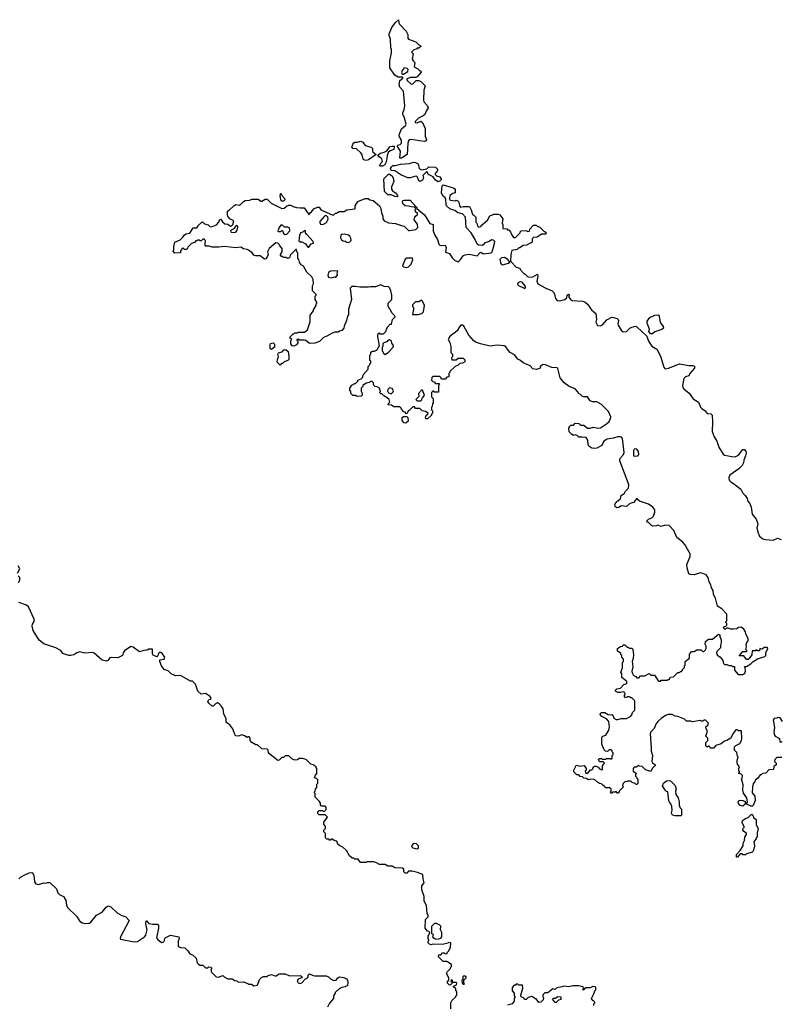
# Model space of a CAD drawing. Extents: x 2029826 to 2248070, y 228728 to 402406.
# Tile 239 of 256: x 2144277 to 2153036, y 369148 to 380488. Entities that reach past the tile are written whole.
import ezdxf

# ---------------------------------------------------------------- set-up
doc = ezdxf.new("R2010")
doc.units = 0

msp = doc.modelspace()

# ---------------------------------------------------------------- linework, layer by layer
at = {"layer": '0CON10XD'}
for points in [[(2148675, 378893), (2148654, 378894), (2148664, 378975), (2148622, 379035), (2148630, 379045), (2148658, 379052), (2148672, 379068), (2148675, 379100), (2148648, 379145), (2148648, 379162), (2148675, 379232), (2148719, 379271), (2148728, 379285), (2148705, 379370), (2148688, 379395), (2148688, 379415), (2148704, 379455), (2148711, 379495), (2148697, 379665), (2148655, 379712), (2148648, 379738), (2148653, 379787), (2148690, 379815), (2148690, 379825), (2148635, 379828), (2148595, 379848), (2148540, 379935), (2148538, 380015), (2148558, 380105), (2148560, 380145), (2148552, 380165), (2148548, 380265), (2148532, 380305), (2148532, 380325), (2148563, 380397), (2148604, 380456), (2148638, 380488), (2148643, 380453), (2148652, 380435), (2148728, 380358), (2148747, 380317), (2148748, 380275), (2148753, 380263), (2148840, 380235), (2148875, 380200), (2148900, 380185), (2148875, 380160), (2148855, 380160), (2148845, 380150), (2148815, 380140), (2148790, 380115), (2148808, 380095), (2148797, 380035), (2148807, 380015), (2148827, 379995), (2148820, 379945), (2148863, 379923), (2148885, 379900), (2148895, 379900), (2148900, 379885), (2148855, 379832), (2148837, 379823), (2148775, 379823), (2148730, 379805), (2148742, 379785), (2148785, 379747), (2148805, 379748), (2148843, 379787), (2148875, 379788), (2148895, 379778), (2148948, 379725), (2148932, 379678), (2148926, 379565), (2148932, 379542), (2148974, 379495), (2148980, 379475), (2148956, 379434), (2148944, 379395), (2148925, 379380), (2148870, 379355), (2148830, 379315), (2148830, 379305), (2148855, 379302), (2148895, 379318), (2148915, 379303), (2148947, 379235), (2148946, 379146), (2148960, 379105), (2148956, 379094), (2148936, 379084), (2148785, 379108), (2148762, 379105), (2148754, 379095), (2148748, 379065), (2148740, 378935), (2148675, 378893)], [(2148695, 379860), (2148747, 379893), (2148750, 379915), (2148738, 379928), (2148705, 379932), (2148680, 379905), (2148674, 379875), (2148682, 379862), (2148695, 379860)], [(2148265, 378868), (2148240, 378875), (2148233, 378883), (2148222, 378932), (2148206, 378956), (2148155, 379001), (2148114, 379004), (2148100, 379015), (2148114, 379055), (2148125, 379070), (2148135, 379078), (2148165, 379078), (2148205, 379090), (2148228, 379078), (2148255, 379040), (2148325, 379020), (2148340, 379005), (2148338, 378975), (2148342, 378965), (2148380, 378935), (2148295, 378873), (2148265, 378868)], [(2148433, 378803), (2148423, 378813), (2148434, 378835), (2148453, 378855), (2148449, 378885), (2148415, 378908), (2148403, 378927), (2148428, 378952), (2148475, 378962), (2148505, 378978), (2148543, 379027), (2148565, 379032), (2148590, 379030), (2148585, 378993), (2148542, 378978), (2148522, 378958), (2148508, 378925), (2148506, 378884), (2148495, 378840), (2148483, 378817), (2148455, 378803), (2148433, 378803)], [(2149095, 378622), (2149065, 378640), (2149040, 378680), (2148984, 378704), (2148965, 378740), (2148920, 378695), (2148928, 378665), (2148915, 378642), (2148885, 378624), (2148872, 378632), (2148859, 378675), (2148848, 378685), (2148825, 378684), (2148775, 378668), (2148745, 378668), (2148665, 378700), (2148595, 378746), (2148553, 378753), (2148548, 378775), (2148557, 378793), (2148575, 378808), (2148605, 378808), (2148664, 378826), (2148765, 378834), (2148815, 378848), (2148835, 378845), (2148865, 378830), (2148879, 378775), (2148905, 378759), (2148965, 378770), (2148988, 378792), (2149065, 378790), (2149087, 378767), (2149088, 378755), (2149075, 378730), (2149062, 378718), (2149060, 378705), (2149075, 378690), (2149115, 378680), (2149130, 378655), (2149130, 378645), (2149118, 378632), (2149095, 378622)], [(2148625, 378448), (2148595, 378453), (2148555, 378473), (2148515, 378472), (2148478, 378508), (2148470, 378655), (2148525, 378710), (2148535, 378710), (2148565, 378690), (2148578, 378665), (2148587, 378625), (2148560, 378565), (2148558, 378535), (2148569, 378519), (2148606, 378495), (2148627, 378465), (2148630, 378455), (2148625, 378448)], [(2148190, 376345), (2148208, 376352), (2148228, 376372), (2148232, 376398), (2148288, 376462), (2148290, 376495), (2148308, 376512), (2148310, 376525), (2148320, 376535), (2148320, 376555), (2148310, 376565), (2148310, 376625), (2148320, 376635), (2148322, 376658), (2148335, 376670), (2148365, 376670), (2148375, 376680), (2148388, 376682), (2148420, 376735), (2148400, 376835), (2148402, 376868), (2148415, 376880), (2148425, 376870), (2148468, 376872), (2148498, 376902), (2148500, 376925), (2148510, 376935), (2148510, 376945), (2148545, 376980), (2148558, 376982), (2148570, 377035), (2148600, 377065), (2148598, 377078), (2148562, 377112), (2148548, 377148), (2148532, 377162), (2148530, 377175), (2148520, 377185), (2148520, 377225), (2148558, 377262), (2148562, 377275), (2148562, 377315), (2148552, 377365), (2148540, 377395), (2148525, 377410), (2148475, 377417), (2148435, 377434), (2148375, 377410), (2148315, 377413), (2148294, 377406), (2148195, 377407), (2148145, 377417), (2148100, 377415), (2148082, 377395), (2148098, 377265), (2148064, 377156), (2148062, 377088), (2148052, 377075), (2148042, 377025), (2148013, 376957), (2148010, 376935), (2147985, 376910), (2147958, 376902), (2147945, 376890), (2147905, 376888), (2147875, 376878), (2147815, 376842), (2147775, 376830), (2147728, 376782), (2147677, 376763), (2147615, 376760), (2147572, 376792), (2147555, 376798), (2147498, 376798), (2147485, 376810), (2147470, 376805), (2147470, 376795), (2147478, 376788), (2147478, 376765), (2147465, 376742), (2147435, 376730), (2147413, 376733), (2147398, 376755), (2147400, 376795), (2147410, 376805), (2147392, 376822), (2147390, 376835), (2147425, 376870), (2147435, 376870), (2147445, 376880), (2147475, 376880), (2147485, 376890), (2147555, 376890), (2147590, 376915), (2147622, 377008), (2147623, 377087), (2147660, 377135), (2147660, 377145), (2147690, 377195), (2147690, 377215), (2147700, 377225), (2147700, 377235), (2147680, 377265), (2147680, 377305), (2147690, 377315), (2147690, 377325), (2147650, 377365), (2147650, 377425), (2147660, 377445), (2147658, 377495), (2147642, 377525), (2147585, 377582), (2147545, 377650), (2147520, 377665), (2147500, 377695), (2147490, 377725), (2147480, 377735), (2147480, 377805), (2147470, 377815), (2147465, 377840), (2147455, 377840), (2147390, 377775), (2147387, 377753), (2147375, 377740), (2147355, 377740), (2147345, 377750), (2147315, 377750), (2147305, 377760), (2147292, 377762), (2147280, 377775), (2147280, 377785), (2147300, 377815), (2147300, 377855), (2147272, 377882), (2147270, 377895), (2147250, 377915), (2147225, 377920), (2147148, 377855), (2147132, 377815), (2147137, 377785), (2147132, 377765), (2147110, 377735), (2147095, 377732), (2147045, 377768), (2146995, 377770), (2146975, 377778), (2146953, 377803), (2146910, 377835), (2146895, 377843), (2146855, 377850), (2146825, 377870), (2146765, 377860), (2146635, 377877), (2146565, 377868), (2146495, 377868), (2146459, 377879), (2146421, 377881), (2146413, 377893), (2146413, 377913), (2146417, 377937), (2146405, 377960), (2146385, 377960), (2146365, 377940), (2146355, 377940), (2146345, 377950), (2146325, 377950), (2146315, 377940), (2146305, 377940), (2146288, 377922), (2146255, 377910), (2146212, 377868), (2146210, 377855), (2146198, 377842), (2146175, 377840), (2146155, 377860), (2146142, 377848), (2146140, 377835), (2146130, 377825), (2146128, 377802), (2146065, 377800), (2146040, 377825), (2146050, 377835), (2146050, 377885), (2146057, 377893), (2146064, 377926), (2146126, 377954), (2146156, 377984), (2146175, 378012), (2146195, 378022), (2146235, 378030), (2146275, 378090), (2146318, 378092), (2146330, 378105), (2146330, 378115), (2146375, 378156), (2146385, 378157), (2146406, 378136), (2146448, 378125), (2146468, 378108), (2146485, 378102), (2146544, 378126), (2146570, 378155), (2146578, 378185), (2146592, 378192), (2146611, 378161), (2146639, 378139), (2146673, 378133), (2146705, 378112), (2146717, 378113), (2146732, 378128), (2146742, 378172), (2146698, 378195), (2146674, 378224), (2146668, 378245), (2146668, 378282), (2146690, 378295), (2146744, 378346), (2146765, 378358), (2146807, 378353), (2146825, 378362), (2146854, 378396), (2146874, 378406), (2146925, 378408), (2146955, 378420), (2147023, 378423), (2147055, 378397), (2147065, 378397), (2147105, 378422), (2147125, 378422), (2147172, 378375), (2147295, 378312), (2147322, 378318), (2147351, 378339), (2147375, 378352), (2147395, 378352), (2147425, 378337), (2147465, 378327), (2147505, 378320), (2147552, 378322), (2147598, 378258), (2147605, 378240), (2147620, 378265), (2147636, 378274), (2147665, 378310), (2147705, 378330), (2147725, 378330), (2147745, 378300), (2147875, 378240), (2147895, 378240), (2147915, 378260), (2147925, 378260), (2147955, 378280), (2148015, 378280), (2148045, 378300), (2148135, 378310), (2148140, 378315), (2148140, 378345), (2148170, 378395), (2148255, 378430), (2148289, 378429), (2148310, 378415), (2148346, 378406), (2148420, 378345), (2148437, 378315), (2148442, 378265), (2148460, 378225), (2148460, 378195), (2148475, 378170), (2148525, 378148), (2148605, 378142), (2148685, 378113), (2148705, 378112), (2148755, 378062), (2148765, 378060), (2148837, 378073), (2148860, 378095), (2148858, 378135), (2148819, 378185), (2148823, 378207), (2148835, 378227), (2148858, 378245), (2148858, 378255), (2148833, 378275), (2148831, 378289), (2148840, 378315), (2148828, 378328), (2148785, 378332), (2148755, 378342), (2148715, 378343), (2148692, 378362), (2148684, 378386), (2148690, 378405), (2148705, 378411), (2148775, 378408), (2148840, 378335), (2148850, 378325), (2148852, 378312), (2148939, 378239), (2149001, 378141), (2149038, 378128), (2149040, 378055), (2149056, 378006), (2149088, 377958), (2149104, 377904), (2149115, 377892), (2149135, 377888), (2149175, 377890), (2149187, 377863), (2149182, 377812), (2149226, 377796), (2149258, 377745), (2149285, 377718), (2149325, 377700), (2149353, 377725), (2149387, 377773), (2149405, 377782), (2149453, 377787), (2149545, 377770), (2149585, 377810), (2149600, 377805), (2149615, 377790), (2149705, 377802), (2149716, 377815), (2149741, 377895), (2149747, 377935), (2149735, 377950), (2149715, 377952), (2149675, 377930), (2149635, 377918), (2149616, 377894), (2149602, 377888), (2149565, 377892), (2149544, 377904), (2149522, 377955), (2149477, 378035), (2149417, 378095), (2149412, 378215), (2149375, 378254), (2149322, 378262), (2149289, 378289), (2149231, 378311), (2149193, 378343), (2149188, 378355), (2149184, 378425), (2149177, 378437), (2149148, 378458), (2149134, 378494), (2149142, 378575), (2149155, 378588), (2149257, 378557), (2149278, 378548), (2149290, 378535), (2149290, 378495), (2149263, 378487), (2149232, 378465), (2149228, 378425), (2149235, 378410), (2149295, 378403), (2149305, 378408), (2149325, 378400), (2149337, 378377), (2149343, 378343), (2149355, 378330), (2149385, 378338), (2149458, 378338), (2149477, 378297), (2149490, 378245), (2149508, 378238), (2149530, 378215), (2149530, 378155), (2149540, 378145), (2149550, 378115), (2149565, 378100), (2149590, 378105), (2149592, 378118), (2149665, 378180), (2149692, 378228), (2149725, 378240), (2149735, 378250), (2149785, 378250), (2149805, 378240), (2149840, 378195), (2149832, 378145), (2149840, 378125), (2149842, 378082), (2149885, 378080), (2149895, 378070), (2149908, 378068), (2149930, 378045), (2149940, 378015), (2149965, 377980), (2149985, 377980), (2150040, 378035), (2150040, 378045), (2150053, 378057), (2150115, 378060), (2150125, 378050), (2150148, 378052), (2150150, 378075), (2150195, 378120), (2150225, 378120), (2150235, 378110), (2150265, 378100), (2150315, 378050), (2150325, 378050), (2150340, 378035), (2150335, 378020), (2150285, 378018), (2150237, 377983), (2150192, 377978), (2150180, 377965), (2150180, 377925), (2150175, 377920), (2150165, 377920), (2150115, 377890), (2150073, 377887), (2150035, 377860), (2150025, 377860), (2150005, 377840), (2149945, 377830), (2149932, 377785), (2149930, 377705), (2149938, 377698), (2149995, 377640), (2150038, 377628), (2150042, 377612), (2150085, 377560), (2150095, 377560), (2150125, 377532), (2150145, 377522), (2150185, 377528), (2150238, 377558), (2150242, 377535), (2150233, 377475), (2150243, 377445), (2150335, 377396), (2150410, 377365), (2150428, 377345), (2150436, 377326), (2150446, 377276), (2150466, 377256), (2150495, 377249), (2150556, 377264), (2150578, 377285), (2150580, 377315), (2150595, 377328), (2150610, 377315), (2150600, 377305), (2150602, 377292), (2150625, 377262), (2150640, 377255), (2150758, 377248), (2150785, 377240), (2150815, 377212), (2150860, 377145), (2150910, 377105), (2150920, 377035), (2150912, 377005), (2150930, 376965), (2150965, 376963), (2150990, 376975), (2151037, 377033), (2151095, 377062), (2151115, 377060), (2151156, 377046), (2151170, 377035), (2151173, 377025), (2151166, 376985), (2151170, 376970), (2151205, 376912), (2151228, 376895), (2151265, 376897), (2151304, 376936), (2151325, 376948), (2151367, 376957), (2151385, 376950), (2151500, 376845), (2151512, 376808)], [(2147295, 378398), (2147284, 378414), (2147278, 378465), (2147285, 378490), (2147299, 378459), (2147330, 378425), (2147332, 378415), (2147315, 378400), (2147295, 378398)], [(2147755, 378129), (2147775, 378133), (2147809, 378151), (2147828, 378192), (2147827, 378215), (2147810, 378230), (2147795, 378232), (2147785, 378226), (2147735, 378165), (2147733, 378153), (2147741, 378135), (2147755, 378129)], [(2146735, 378038), (2146765, 378040), (2146782, 378065), (2146787, 378097), (2146787, 378107), (2146775, 378120), (2146750, 378095), (2146750, 378085), (2146740, 378075), (2146715, 378070), (2146703, 378055), (2146713, 378043), (2146735, 378038)], [(2147335, 378016), (2147355, 378019), (2147386, 378055), (2147382, 378092), (2147365, 378100), (2147328, 378098), (2147302, 378122), (2147285, 378120), (2147264, 378096), (2147250, 378055), (2147255, 378050), (2147285, 378050), (2147295, 378060), (2147305, 378060), (2147314, 378024), (2147335, 378016)], [(2147605, 377870), (2147635, 377906), (2147660, 377915), (2147657, 377935), (2147583, 378015), (2147570, 378035), (2147568, 378058), (2147555, 378060), (2147538, 378042), (2147510, 378035), (2147498, 378002), (2147493, 377943), (2147505, 377930), (2147525, 377930), (2147567, 377907), (2147595, 377870), (2147605, 377870)], [(2148065, 377924), (2148080, 377930), (2148094, 377946), (2148092, 377972), (2148077, 377997), (2148065, 378006), (2148017, 378017), (2147987, 378013), (2147976, 378005), (2147971, 377975), (2147982, 377952), (2148002, 377941), (2148025, 377939), (2148045, 377926), (2148065, 377924)], [(2148735, 377634), (2148755, 377641), (2148786, 377674), (2148806, 377725), (2148801, 377741), (2148735, 377743), (2148715, 377729), (2148684, 377654), (2148695, 377641), (2148735, 377634)], [(2149835, 377664), (2149906, 377684), (2149920, 377695), (2149898, 377725), (2149861, 377751), (2149825, 377747), (2149808, 377725), (2149812, 377692), (2149823, 377673), (2149835, 377664)], [(2147863, 377517), (2147907, 377527), (2147915, 377520), (2147938, 377545), (2147933, 377565), (2147940, 377595), (2147855, 377592), (2147832, 377578), (2147825, 377545), (2147834, 377524), (2147863, 377517)], [(2150095, 377393), (2150103, 377405), (2150096, 377425), (2150065, 377464), (2150045, 377471), (2150024, 377466), (2150011, 377445), (2150015, 377429), (2150095, 377393)], [(2148802, 377092), (2148865, 377093), (2148907, 377103), (2148926, 377124), (2148938, 377195), (2148917, 377247), (2148905, 377260), (2148875, 377240), (2148833, 377237), (2148800, 377205), (2148800, 377185), (2148810, 377175), (2148812, 377155), (2148802, 377092)], [(2151542, 376872), (2151520, 376905), (2151530, 376915), (2151530, 376925), (2151503, 376993), (2151502, 377015), (2151535, 377058), (2151590, 377085), (2151625, 377090), (2151638, 377085), (2151642, 377075), (2151647, 377025), (2151656, 376996), (2151688, 376955), (2151692, 376935), (2151670, 376920), (2151590, 376895), (2151565, 376872), (2151542, 376872)], [(2151240, 372705), (2151250, 372715), (2151245, 372740), (2151225, 372748), (2151195, 372738), (2151165, 372738), (2151140, 372755), (2151140, 372765), (2151155, 372780), (2151195, 372790), (2151235, 372830), (2151270, 372845), (2151268, 372868), (2151212, 372912), (2151210, 372955), (2151200, 372975), (2151218, 373025), (2151220, 373085), (2151230, 373095), (2151230, 373125), (2151210, 373145), (2151210, 373165), (2151200, 373175), (2151198, 373188), (2151178, 373208), (2151160, 373215), (2151162, 373248), (2151195, 373270), (2151218, 373272), (2151225, 373290), (2151245, 373290), (2151272, 373262), (2151285, 373260), (2151295, 373250), (2151325, 373250), (2151337, 373237), (2151347, 373175), (2151343, 373135), (2151331, 373095), (2151336, 373035), (2151328, 372985), (2151330, 372965), (2151342, 372942), (2151355, 372930), (2151368, 372928), (2151385, 372910), (2151405, 372910), (2151425, 372930), (2151475, 372930), (2151525, 372960), (2151545, 372940), (2151588, 372938), (2151635, 372870), (2151655, 372870), (2151665, 372880), (2151735, 372880), (2151745, 372890), (2151755, 372890), (2151772, 372918), (2151805, 372920), (2151855, 372970), (2151875, 372970), (2151885, 372980), (2151898, 372982), (2151910, 372995), (2151910, 373005), (2151932, 373028), (2151933, 373047), (2151940, 373055), (2151942, 373098), (2151990, 373135), (2151990, 373185), (2152002, 373198), (2152015, 373210), (2152045, 373212), (2152075, 373230), (2152095, 373232), (2152125, 373230), (2152145, 373210), (2152155, 373210), (2152175, 373230), (2152182, 373248), (2152182, 373272), (2152172, 373295), (2152174, 373326), (2152208, 373352), (2152257, 373353), (2152325, 373410), (2152340, 373405), (2152340, 373385), (2152356, 373346), (2152356, 373316), (2152347, 373285), (2152347, 373253), (2152305, 373210), (2152303, 373193), (2152310, 373175), (2152335, 373150), (2152345, 373150), (2152375, 373110), (2152382, 373072), (2152392, 373062), (2152422, 373062), (2152448, 373052), (2152475, 373050), (2152485, 373040), (2152508, 373038), (2152510, 372995), (2152550, 372945), (2152605, 372948), (2152629, 372961), (2152636, 372984), (2152630, 373025), (2152622, 373038), (2152645, 373040), (2152695, 373068), (2152724, 373096), (2152773, 373127), (2152858, 373155), (2152868, 373165), (2152870, 373195), (2152892, 373245), (2152885, 373258), (2152855, 373258), (2152825, 373240), (2152802, 373248), (2152795, 373220), (2152775, 373220), (2152765, 373230), (2152745, 373220), (2152712, 373218), (2152710, 373175), (2152679, 373131), (2152665, 373120), (2152645, 373120), (2152615, 373160), (2152562, 373162), (2152605, 373210), (2152645, 373210), (2152650, 373215), (2152650, 373225), (2152640, 373235), (2152648, 373265), (2152643, 373293), (2152650, 373315), (2152666, 373334), (2152667, 373363), (2152642, 373405), (2152635, 373440), (2152615, 373470), (2152585, 373492), (2152555, 373487), (2152535, 373473), (2152495, 373468), (2152465, 373468), (2152435, 373480), (2152415, 373480), (2152405, 373470), (2152395, 373470), (2152382, 373482), (2152392, 373498), (2152408, 373502), (2152420, 373515), (2152420, 373535), (2152410, 373545), (2152410, 373555), (2152420, 373565), (2152422, 373642), (2152363, 373703), (2152314, 373734), (2152289, 373825), (2152267, 373867), (2152263, 373915), (2152244, 373944), (2152235, 373980), (2152218, 374015), (2152206, 374065), (2152183, 374095), (2152145, 374112), (2152114, 374116), (2152045, 374094), (2151997, 374097), (2151983, 374105), (2151964, 374174), (2151961, 374215), (2151999, 374305), (2151997, 374335), (2151936, 374445), (2151911, 374475), (2151846, 374526), (2151811, 374605), (2151755, 374664), (2151715, 374666), (2151665, 374653), (2151625, 374666), (2151605, 374659), (2151565, 374656), (2151551, 374661), (2151515, 374700), (2151502, 374702), (2151500, 374715), (2151520, 374735), (2151555, 374752), (2151575, 374772), (2151592, 374815), (2151593, 374845), (2151568, 374875), (2151517, 374907), (2151415, 374942), (2151385, 374970), (2151375, 374970), (2151370, 374955), (2151344, 374926), (2151303, 374917), (2151265, 374882), (2151205, 374890), (2151175, 374870), (2151155, 374868), (2151135, 374880), (2151130, 374905), (2151145, 374930), (2151175, 374960), (2151185, 374960), (2151195, 374970), (2151205, 375010), (2151243, 375037), (2151255, 375060), (2151287, 375093), (2151293, 375133), (2151283, 375155), (2151188, 375408), (2151188, 375425), (2151196, 375444), (2151229, 375481), (2151238, 375505), (2151217, 375665), (2151209, 375679), (2151195, 375686), (2151165, 375685), (2151115, 375670), (2151041, 375659), (2151004, 375636), (2150982, 375585), (2150925, 375552), (2150895, 375548), (2150865, 375552), (2150832, 375575), (2150822, 375595), (2150818, 375645), (2150800, 375675), (2150755, 375682), (2150715, 375680), (2150695, 375700), (2150675, 375708), (2150655, 375700), (2150645, 375710), (2150635, 375710), (2150603, 375743), (2150600, 375785), (2150610, 375795), (2150610, 375805), (2150625, 375820), (2150655, 375820), (2150675, 375840), (2150717, 375837), (2150735, 375820), (2150775, 375820), (2150815, 375782), (2150845, 375782), (2150883, 375797), (2150935, 375782), (2150965, 375787), (2151036, 375834), (2151065, 375862), (2151082, 375895), (2151086, 375915), (2151056, 375975), (2150975, 376056), (2150925, 376086), (2150908, 376088), (2150875, 376087), (2150845, 376098), (2150814, 376144), (2150775, 376143), (2150755, 376152), (2150730, 376175), (2150715, 376180), (2150702, 376205), (2150672, 376235), (2150604, 376264), (2150547, 376306), (2150502, 376362), (2150475, 376470), (2150467, 376477), (2150405, 376482), (2150332, 376512), (2150305, 376516), (2150275, 376498), (2150265, 376470), (2150225, 376460), (2150188, 376468), (2150155, 376502), (2150076, 376536), (2150045, 376563), (2150015, 376580), (2149975, 376630), (2149927, 376657), (2149901, 376681), (2149875, 376722), (2149855, 376732), (2149775, 376740), (2149695, 376728), (2149584, 376754), (2149526, 376776), (2149502, 376792), (2149450, 376855), (2149390, 376960), (2149375, 376972), (2149358, 376972), (2149342, 376952), (2149316, 376904), (2149231, 376839), (2149210, 376805), (2149232, 376772), (2149240, 376725), (2149240, 376655), (2149260, 376635), (2149260, 376605), (2149250, 376595), (2149252, 376572), (2149305, 376570), (2149325, 376590), (2149385, 376590), (2149402, 376572), (2149402, 376548), (2149377, 376533), (2149345, 376530), (2149325, 376510), (2149290, 376495), (2149230, 376435), (2149230, 376425), (2149220, 376415), (2149220, 376375), (2149195, 376370), (2149175, 376350), (2149135, 376350), (2149128, 376368), (2149115, 376380), (2149035, 376380), (2149022, 376368), (2149020, 376335), (2149035, 376320), (2149048, 376318), (2149065, 376300), (2149105, 376300), (2149110, 376285), (2149100, 376275), (2149100, 376200), (2149055, 376200), (2149045, 376210), (2149035, 376210), (2149020, 376195), (2149020, 376145), (2149040, 376125), (2149040, 376075), (2149030, 376065), (2149027, 376033), (2149020, 376025), (2149020, 375995), (2149030, 375985), (2149030, 375955), (2149020, 375945), (2149020, 375935), (2148975, 375890), (2148955, 375890), (2148950, 375915), (2148965, 375940), (2148978, 375942), (2148980, 375955), (2148950, 375975), (2148913, 375983), (2148885, 376010), (2148835, 376010), (2148825, 376030), (2148805, 376030), (2148765, 375990), (2148750, 375985), (2148738, 375952), (2148725, 375950), (2148718, 375968), (2148702, 375972), (2148672, 376002), (2148670, 376015), (2148655, 376030), (2148585, 376030), (2148557, 376047), (2148522, 376052), (2148520, 376065), (2148540, 376085), (2148530, 376115), (2148510, 376135), (2148470, 376155), (2148448, 376178), (2148435, 376180), (2148420, 376195), (2148430, 376205), (2148420, 376245), (2148395, 376260), (2148372, 376262), (2148352, 376282), (2148350, 376305), (2148335, 376320), (2148315, 376320), (2148305, 376310), (2148268, 376302), (2148230, 376275), (2148230, 376265), (2148210, 376245), (2148210, 376205), (2148217, 376197), (2148220, 376165), (2148208, 376152), (2148165, 376150), (2148145, 376160), (2148112, 376162), (2148090, 376185), (2148090, 376205), (2148080, 376215), (2148080, 376245), (2148100, 376280), (2148135, 376300), (2148145, 376300), (2148170, 376325), (2148170, 376335), (2148190, 376345)], [(2147175, 376690), (2147163, 376703), (2147160, 376745), (2147165, 376758), (2147197, 376767), (2147212, 376752), (2147210, 376715), (2147175, 376690)], [(2148485, 376632), (2148525, 376658), (2148578, 376715), (2148580, 376735), (2148563, 376763), (2148560, 376785), (2148535, 376800), (2148522, 376798), (2148505, 376780), (2148472, 376768), (2148460, 376755), (2148460, 376725), (2148450, 376715), (2148450, 376675), (2148460, 376665), (2148462, 376652), (2148485, 376632)], [(2151512, 376808), (2151518, 376785), (2151555, 376728), (2151614, 376694), (2151657, 376615), (2151693, 376485), (2151705, 376472), (2151715, 376468), (2151750, 376475), (2151875, 376523), (2151985, 376507), (2152025, 376507), (2152048, 376498), (2152047, 376475), (2151996, 376414), (2151982, 376388), (2151945, 376374), (2151924, 376355), (2151911, 376275), (2151914, 376254), (2151927, 376235), (2151986, 376186), (2152032, 376122), (2152093, 376085), (2152116, 376026), (2152131, 376011), (2152170, 375985), (2152195, 375952), (2152235, 375950), (2152250, 375935), (2152254, 375855), (2152250, 375745), (2152274, 375684), (2152307, 375635), (2152328, 375565), (2152378, 375485), (2152392, 375472), (2152479, 375459), (2152515, 375453), (2152555, 375474), (2152605, 375537), (2152625, 375538), (2152640, 375515), (2152643, 375497), (2152637, 375465), (2152616, 375415), (2152612, 375385), (2152596, 375355), (2152559, 375315), (2152455, 375241), (2152443, 375217), (2152443, 375203), (2152448, 375185), (2152465, 375166), (2152498, 375148), (2152580, 375080), (2152604, 375035), (2152630, 375010), (2152654, 374975), (2152664, 374945), (2152686, 374916), (2152700, 374875), (2152712, 374795), (2152759, 374735), (2152772, 374695), (2152778, 374675), (2152767, 374635), (2152776, 374585), (2152795, 374539), (2152835, 374508), (2152865, 374502), (2152955, 374494), (2153005, 374518), (2153045, 374500)], [(2147275, 376510), (2147242, 376545), (2147244, 376575), (2147258, 376605), (2147249, 376635), (2147259, 376651), (2147298, 376662), (2147320, 376685), (2147347, 376687), (2147367, 376667), (2147377, 376615), (2147377, 376575), (2147365, 376562), (2147323, 376547), (2147305, 376530), (2147292, 376528), (2147275, 376510)], [(2148555, 376180), (2148578, 376202), (2148580, 376215), (2148565, 376240), (2148535, 376248), (2148515, 376230), (2148513, 376213), (2148525, 376190), (2148555, 376180)], [(2148895, 376100), (2148908, 376112), (2148912, 376128), (2148925, 376140), (2148938, 376165), (2148915, 376220), (2148905, 376220), (2148870, 376185), (2148872, 376148), (2148840, 376115), (2148855, 376100), (2148895, 376100)], [(2148725, 375842), (2148700, 375845), (2148680, 375875), (2148680, 375905), (2148695, 375920), (2148735, 375920), (2148747, 375907), (2148750, 375865), (2148725, 375842)], [(2151355, 375461), (2151395, 375464), (2151405, 375480), (2151404, 375515), (2151385, 375541), (2151362, 375545), (2151349, 375535), (2151346, 375525), (2151346, 375466), (2151355, 375461)], [(2144252, 374115), (2144278, 374165), (2144258, 374198)], [(2144262, 374005), (2144280, 374035), (2144280, 374065), (2144260, 374085)], [(2149258, 369392), (2149235, 369370), (2149222, 369372), (2149202, 369392), (2149202, 369408), (2149220, 369425), (2149220, 369455), (2149192, 369505), (2149202, 369528), (2149238, 369562), (2149240, 369575), (2149250, 369585), (2149248, 369608), (2149195, 369640), (2149155, 369640), (2149100, 369695), (2149102, 369718), (2149125, 369720), (2149145, 369740), (2149165, 369740), (2149175, 369730), (2149198, 369732), (2149200, 369745), (2149220, 369765), (2149238, 369805), (2149240, 369855), (2149215, 369860), (2149207, 369853), (2149145, 369837), (2149035, 369840), (2149015, 369832), (2148995, 369840), (2148980, 369855), (2148980, 369875), (2148990, 369885), (2148990, 369895), (2148980, 369905), (2148980, 369935), (2148990, 369945), (2149000, 369975), (2148988, 369988), (2148975, 369990), (2148948, 370025), (2148951, 370125), (2148980, 370155), (2148982, 370175), (2148970, 370195), (2148962, 370285), (2148936, 370335), (2148935, 370390), (2148908, 370468), (2148908, 370512), (2148936, 370546), (2148922, 370595), (2148920, 370645), (2148857, 370667), (2148795, 370680), (2148755, 370680), (2148735, 370660), (2148715, 370660), (2148700, 370675), (2148700, 370705), (2148687, 370717), (2148595, 370720), (2148565, 370740), (2148515, 370740), (2148485, 370760), (2148415, 370760), (2148405, 370770), (2148355, 370790), (2148275, 370790), (2148265, 370780), (2148203, 370783), (2148175, 370820), (2148135, 370820), (2148125, 370830), (2148105, 370830), (2148075, 370860), (2148039, 370919), (2147998, 370958), (2147962, 370972), (2147942, 370992), (2147928, 371028), (2147905, 371030), (2147875, 371050), (2147865, 371050), (2147855, 371040), (2147845, 371040), (2147835, 371050), (2147815, 371050), (2147800, 371065), (2147800, 371115), (2147780, 371135), (2147780, 371155), (2147800, 371175), (2147800, 371195), (2147780, 371225), (2147780, 371245), (2147820, 371305), (2147795, 371330), (2147725, 371330), (2147710, 371345), (2147710, 371365), (2147725, 371380), (2147765, 371380), (2147775, 371370), (2147788, 371372), (2147807, 371393), (2147808, 371415), (2147795, 371430), (2147752, 371432), (2147740, 371445), (2147740, 371465), (2147730, 371485), (2147680, 371535), (2147680, 371575), (2147670, 371585), (2147670, 371595), (2147680, 371605), (2147682, 371628), (2147700, 371645), (2147700, 371685), (2147710, 371695), (2147710, 371735), (2147695, 371750), (2147670, 371755), (2147682, 371788), (2147700, 371805), (2147700, 371865), (2147690, 371875), (2147690, 371885), (2147657, 371907), (2147630, 371915), (2147577, 371967), (2147535, 371980), (2147515, 371980), (2147495, 371978), (2147477, 371963), (2147445, 371962), (2147410, 371975), (2147375, 372010), (2147335, 372010), (2147315, 371990), (2147295, 371990), (2147265, 371960), (2147248, 371958), (2147142, 372042), (2147140, 372075), (2147128, 372088), (2147065, 372092), (2147017, 372137), (2146995, 372138), (2146950, 372165), (2146930, 372185), (2146930, 372215), (2146918, 372228), (2146905, 372230), (2146895, 372220), (2146865, 372242), (2146835, 372252), (2146793, 372237), (2146765, 372242), (2146753, 372255), (2146731, 372321), (2146696, 372366), (2146661, 372391), (2146653, 372403), (2146654, 372435), (2146629, 372495), (2146620, 372550), (2146596, 372586), (2146575, 372609), (2146555, 372619), (2146531, 372609), (2146505, 372582), (2146495, 372582), (2146455, 372617), (2146444, 372635), (2146447, 372645), (2146455, 372658), (2146476, 372664), (2146480, 372675), (2146465, 372698), (2146415, 372729), (2146365, 372720), (2146330, 372755), (2146300, 372835), (2146265, 372870), (2146245, 372870), (2146127, 372937), (2146075, 372932), (2146045, 372942), (2146020, 372955), (2145985, 372990), (2145940, 373005), (2145908, 373045), (2145890, 373095), (2145890, 373115), (2145940, 373125), (2145947, 373147), (2145923, 373183), (2145902, 373202), (2145888, 373202), (2145875, 373190), (2145867, 373163), (2145855, 373150), (2145815, 373170), (2145808, 373185), (2145807, 373237), (2145765, 373238), (2145745, 373228), (2145705, 373223), (2145655, 373208), (2145585, 373261), (2145555, 373269), (2145482, 373218), (2145467, 373195), (2145466, 373174), (2145460, 373165), (2145405, 373139), (2145335, 373143), (2145315, 373137), (2145293, 373107), (2145275, 373100), (2145225, 373112), (2145135, 373192), (2145115, 373202), (2145025, 373192), (2144965, 373208), (2144933, 373197), (2144900, 373175), (2144865, 373164), (2144844, 373164), (2144775, 373190), (2144750, 373225), (2144694, 373254), (2144555, 373299), (2144501, 373341), (2144432, 373455), (2144421, 373505), (2144424, 373526), (2144442, 373558), (2144442, 373585), (2144378, 373728), (2144356, 373746), (2144268, 373775)], [(2153055, 371990), (2152995, 371990), (2152973, 371967), (2152970, 371945), (2152990, 371925), (2152990, 371905), (2152962, 371888), (2152958, 371852), (2152903, 371847), (2152868, 371812), (2152832, 371808), (2152815, 371790), (2152805, 371790), (2152776, 371754), (2152745, 371730), (2152742, 371715), (2152722, 371688), (2152714, 371654), (2152711, 371585), (2152743, 371545), (2152747, 371497), (2152725, 371440), (2152715, 371430), (2152695, 371432), (2152650, 371455), (2152650, 371465), (2152660, 371475), (2152652, 371525), (2152612, 371582), (2152604, 371614), (2152609, 371675), (2152590, 371745), (2152597, 371753), (2152600, 371785), (2152585, 371800), (2152560, 371805), (2152560, 371815), (2152570, 371825), (2152560, 371835), (2152560, 371865), (2152568, 371885), (2152542, 371915), (2152538, 371935), (2152538, 371962), (2152550, 371995), (2152543, 372003), (2152537, 372047), (2152510, 372075), (2152510, 372115), (2152525, 372130), (2152569, 372151), (2152588, 372185), (2152592, 372205), (2152590, 372295), (2152585, 372300), (2152555, 372300), (2152545, 372310), (2152525, 372310), (2152488, 372265), (2152466, 372214), (2152420, 372185), (2152395, 372178), (2152355, 372148), (2152295, 372130), (2152265, 372100), (2152235, 372100), (2152215, 372120), (2152205, 372120), (2152195, 372110), (2152180, 372125), (2152180, 372165), (2152200, 372185), (2152200, 372215), (2152180, 372235), (2152198, 372295), (2152183, 372323), (2152180, 372345), (2152200, 372365), (2152208, 372388), (2152175, 372420), (2152155, 372420), (2152145, 372410), (2152125, 372410), (2152115, 372418), (2152025, 372400), (2152005, 372410), (2151955, 372410), (2151932, 372432), (2151855, 372462), (2151825, 372468), (2151790, 372485), (2151746, 372486), (2151715, 372476), (2151665, 372442), (2151624, 372405), (2151604, 372375), (2151584, 372326), (2151546, 372285), (2151538, 372265), (2151550, 372105), (2151547, 372065), (2151563, 372013), (2151558, 371945), (2151565, 371928), (2151597, 371907), (2151592, 371895), (2151562, 371865), (2151545, 371830), (2151485, 371850), (2151447, 371887), (2151412, 371892), (2151405, 371900), (2151375, 371880), (2151352, 371878), (2151340, 371865), (2151340, 371835), (2151380, 371805), (2151370, 371795), (2151370, 371775), (2151380, 371765), (2151382, 371752), (2151397, 371737), (2151397, 371693), (2151385, 371680), (2151375, 371680), (2151365, 371690), (2151332, 371702), (2151315, 371720), (2151275, 371720), (2151270, 371715), (2151245, 371710), (2151225, 371690), (2151220, 371665), (2151230, 371655), (2151180, 371605), (2151180, 371595), (2151168, 371582), (2151162, 371582), (2151145, 371600), (2151135, 371590), (2151105, 371590), (2151095, 371580), (2151085, 371580), (2151080, 371595), (2151090, 371605), (2151087, 371627), (2151067, 371647), (2151055, 371640), (2151025, 371640), (2151012, 371652), (2151008, 371668), (2150995, 371670), (2150977, 371687), (2150955, 371690), (2150930, 371705), (2150897, 371737), (2150855, 371740), (2150823, 371733), (2150805, 371750), (2150773, 371753), (2150757, 371767), (2150732, 371772), (2150715, 371790), (2150692, 371792), (2150660, 371825), (2150660, 371845), (2150672, 371875), (2150685, 371900), (2150695, 371902), (2150725, 371892), (2150778, 371898), (2150800, 371865), (2150800, 371845), (2150790, 371835), (2150795, 371810), (2150818, 371812), (2150852, 371848), (2150865, 371850), (2150878, 371862), (2150882, 371878), (2150895, 371890), (2150915, 371890), (2150938, 371878), (2150952, 371862), (2150985, 371850), (2150990, 371855), (2150990, 371895), (2151010, 371925), (2150995, 371940), (2150952, 371942), (2150942, 371968), (2150955, 371980), (2150975, 371980), (2150985, 371970), (2151025, 371970), (2151035, 371980), (2151075, 371980), (2151085, 371970), (2151100, 371985), (2151100, 372015), (2151110, 372025), (2151110, 372045), (2151100, 372055), (2151098, 372068), (2151085, 372080), (2151065, 372080), (2151045, 372060), (2151022, 372062), (2151008, 372078), (2150980, 372145), (2150980, 372225), (2150993, 372237), (2151025, 372250), (2151060, 372305), (2151068, 372345), (2151062, 372405), (2151035, 372438), (2150980, 372465), (2150960, 372485), (2150960, 372495), (2150975, 372508), (2151015, 372508), (2151055, 372488), (2151075, 372482), (2151097, 372487), (2151108, 372478), (2151120, 372445), (2151145, 372430), (2151165, 372430), (2151205, 372442), (2151265, 372442), (2151310, 372465), (2151327, 372483), (2151335, 372510), (2151360, 372535), (2151360, 372645), (2151325, 372680), (2151315, 372680), (2151305, 372690), (2151275, 372690), (2151255, 372680), (2151242, 372692), (2151240, 372705)], [(2153062, 372405), (2153035, 372448), (2153005, 372450), (2152997, 372443), (2152965, 372440), (2152952, 372425), (2152970, 372335), (2152963, 372285), (2152969, 372249), (2152977, 372237), (2153025, 372210), (2153032, 372172), (2153057, 372173)], [(2151895, 371320), (2151825, 371320), (2151798, 371328), (2151788, 371338), (2151782, 371355), (2151792, 371385), (2151788, 371425), (2151777, 371457), (2151760, 371475), (2151753, 371493), (2151740, 371595), (2151725, 371600), (2151710, 371615), (2151680, 371665), (2151692, 371695), (2151725, 371721), (2151755, 371727), (2151772, 371722), (2151827, 371667), (2151838, 371625), (2151830, 371605), (2151833, 371563), (2151858, 371525), (2151872, 371482), (2151870, 371435), (2151880, 371425), (2151880, 371415), (2151900, 371395), (2151900, 371325), (2151895, 371320)], [(2152605, 371432), (2152575, 371440), (2152555, 371460), (2152552, 371475), (2152560, 371495), (2152575, 371500), (2152603, 371497), (2152630, 371485), (2152630, 371455), (2152605, 371432)], [(2152545, 370842), (2152530, 370845), (2152532, 370875), (2152575, 370920), (2152607, 370975), (2152610, 371005), (2152623, 371035), (2152627, 371075), (2152646, 371105), (2152645, 371118), (2152617, 371137), (2152606, 371155), (2152608, 371172), (2152620, 371185), (2152620, 371195), (2152598, 371238), (2152602, 371265), (2152635, 371290), (2152665, 371300), (2152695, 371332), (2152707, 371337), (2152718, 371328), (2152733, 371295), (2152758, 371275), (2152760, 371215), (2152780, 371175), (2152770, 371125), (2152770, 371075), (2152760, 371065), (2152760, 371055), (2152730, 371025), (2152740, 370975), (2152728, 370925), (2152715, 370902), (2152648, 370882), (2152635, 370870), (2152605, 370870), (2152595, 370880), (2152575, 370880), (2152545, 370842)], [(2148845, 370938), (2148865, 370943), (2148871, 370955), (2148869, 370975), (2148848, 370998), (2148811, 370999), (2148788, 370975), (2148791, 370961), (2148805, 370950), (2148845, 370938)], [(2144265, 370592), (2144285, 370612), (2144330, 370635), (2144385, 370661), (2144415, 370667), (2144423, 370663), (2144438, 370635), (2144448, 370558), (2144462, 370535), (2144495, 370529), (2144555, 370547), (2144575, 370542), (2144598, 370552), (2144625, 370550), (2144699, 370479), (2144714, 370434), (2144734, 370414), (2144790, 370385), (2144790, 370375), (2144807, 370347), (2144815, 370290), (2144829, 370265), (2144932, 370165), (2144965, 370111), (2144995, 370086), (2145035, 370078), (2145076, 370084), (2145095, 370094), (2145163, 370175), (2145225, 370211), (2145272, 370268), (2145295, 370282), (2145325, 370272), (2145401, 370201), (2145453, 370173), (2145500, 370155), (2145538, 370115), (2145438, 369925), (2145433, 369905), (2145439, 369899), (2145595, 369868), (2145635, 369872), (2145714, 369925), (2145730, 369945), (2145746, 370005), (2145728, 370075), (2145732, 370108), (2145738, 370108), (2145765, 370080), (2145805, 370072), (2145862, 370072), (2145877, 370057), (2145876, 370025), (2145854, 369915), (2145865, 369897), (2145895, 369870), (2145915, 369860), (2145935, 369868), (2145946, 369884), (2145947, 369905), (2145953, 369915), (2146015, 369944), (2146110, 369925), (2146113, 369905), (2146101, 369875), (2146100, 369815), (2146134, 369804), (2146179, 369799), (2146212, 369765), (2146235, 369730), (2146265, 369720), (2146308, 369678), (2146320, 369625), (2146335, 369610), (2146355, 369600), (2146385, 369600), (2146415, 369570), (2146445, 369570), (2146455, 369580), (2146478, 369578), (2146490, 369565), (2146480, 369555), (2146482, 369522), (2146540, 369465), (2146565, 369462), (2146615, 369480), (2146633, 369463), (2146675, 369442), (2146725, 369440), (2146753, 369423), (2146777, 369417), (2146793, 369403), (2146855, 369408), (2146905, 369390), (2146915, 369380), (2146945, 369380), (2146975, 369362), (2147015, 369370), (2147040, 369435), (2147063, 369457), (2147085, 369470), (2147125, 369470), (2147138, 369482), (2147175, 369492), (2147215, 369478), (2147232, 369478), (2147265, 369498), (2147335, 369498), (2147385, 369478), (2147512, 369482), (2147530, 369465), (2147522, 369455), (2147482, 369438), (2147473, 369417), (2147482, 369395), (2147505, 369387), (2147525, 369395), (2147568, 369442), (2147592, 369455), (2147600, 369465), (2147600, 369485), (2147615, 369500), (2147655, 369480), (2147675, 369478), (2147806, 369476), (2147833, 369463), (2147855, 369440), (2147895, 369422), (2147920, 369425), (2147935, 369450), (2147960, 369465), (2148008, 369458), (2148040, 369440), (2148050, 369425), (2148057, 369395), (2148052, 369365), (2148025, 369348), (2147985, 369342), (2147955, 369328), (2147910, 369285), (2147910, 369275), (2147890, 369245), (2147890, 369215), (2147845, 369160), (2147823, 369117)], [(2149065, 369900), (2149105, 369902), (2149125, 369910), (2149140, 369925), (2149138, 369975), (2149123, 370005), (2149127, 370047), (2149115, 370060), (2149075, 370080), (2149055, 370080), (2149020, 370045), (2149020, 369965), (2149040, 369955), (2149030, 369925), (2149042, 369912), (2149055, 369910), (2149065, 369900)], [(2149395, 369380), (2149400, 369385), (2149390, 369395), (2149390, 369425), (2149420, 369455), (2149418, 369468), (2149405, 369470), (2149395, 369480), (2149380, 369465), (2149380, 369435), (2149370, 369425), (2149372, 369392), (2149385, 369380), (2149395, 369380)], [(2149240, 369095), (2149240, 369165), (2149258, 369195), (2149300, 369235), (2149300, 369245), (2149310, 369255), (2149310, 369295), (2149300, 369305), (2149300, 369325), (2149270, 369355), (2149308, 369372), (2149310, 369395), (2149305, 369400), (2149260, 369400), (2149260, 369425), (2149245, 369430), (2149240, 369415), (2149260, 369400), (2149258, 369392)], [(2150890, 369135), (2150890, 369155), (2150900, 369165), (2150900, 369175), (2150885, 369190), (2150872, 369192), (2150870, 369205), (2150860, 369215), (2150892, 369275), (2150900, 369305), (2150910, 369315), (2150910, 369345), (2150905, 369350), (2150878, 369352), (2150845, 369340), (2150795, 369340), (2150782, 369328), (2150775, 369310), (2150760, 369315), (2150770, 369325), (2150765, 369350), (2150713, 369363), (2150645, 369362), (2150595, 369348), (2150545, 369358), (2150525, 369348), (2150463, 369337), (2150445, 369320), (2150415, 369328), (2150358, 369282), (2150325, 369280), (2150302, 369258), (2150300, 369235), (2150310, 369225), (2150305, 369200), (2150277, 369173), (2150255, 369170), (2150225, 369210), (2150215, 369210), (2150175, 369238), (2150133, 369227), (2150108, 369202), (2150092, 369202), (2150088, 369218), (2150050, 369235), (2150048, 369255), (2150072, 369335), (2150067, 369367), (2150025, 369370), (2150015, 369380), (2149995, 369380), (2149985, 369370), (2149972, 369368), (2149948, 369342), (2149950, 369305), (2149970, 369275), (2149970, 369245), (2149980, 369235), (2149980, 369225), (2149970, 369215), (2149970, 369185), (2149950, 369155), (2149895, 369140)], [(2150455, 369170), (2150445, 369170), (2150412, 369208), (2150425, 369220), (2150445, 369220), (2150475, 369240), (2150510, 369235), (2150510, 369205), (2150482, 369198), (2150455, 369170)]]:
    msp.add_lwpolyline(points, dxfattribs=at)

doc.saveas('drawing.dxf')
